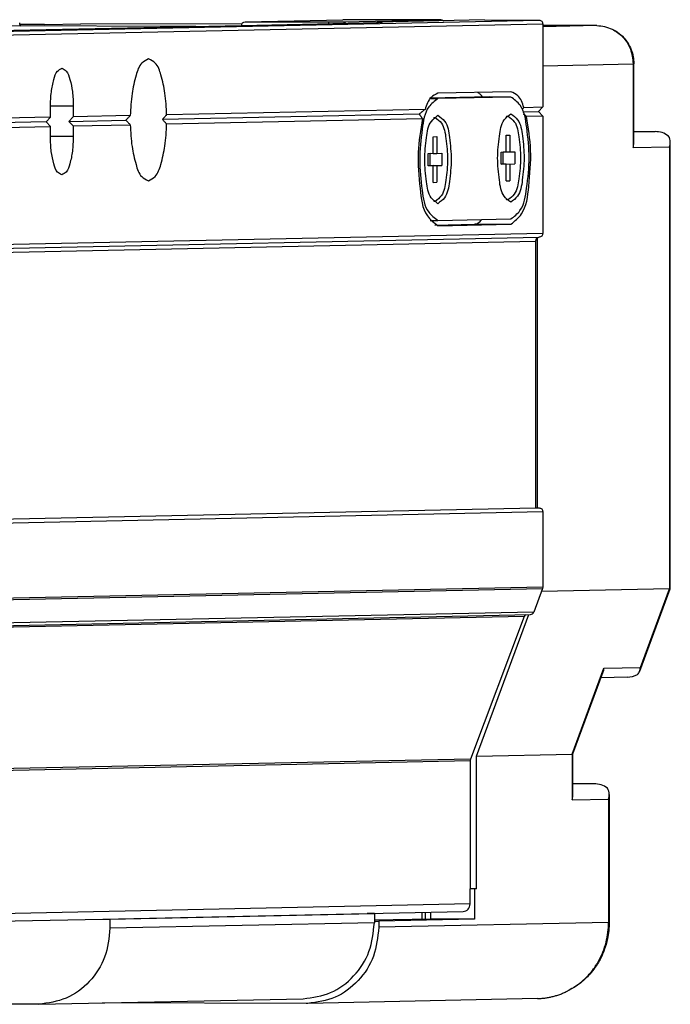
# Model space of a CAD drawing. Header units: inches. Extents: x -235 to 4216, y -109 to 485.
# Tile 15 of 31: x 506 to 527, y 81 to 114. Entities that reach past the tile are written whole.
import ezdxf

# ---------------------------------------------------------------- set-up
doc = ezdxf.new("R2010")
doc.units = ezdxf.units.IN

# ---------------------------------------------------------------- blocks, each defined once
blk = doc.blocks.new('L-30_PERFIL__13', base_point=(768.8, 142.308))
at = {"color": 7, "linetype": 'Continuous'}
for p, q in [((932.616, 225.025), (1046.173, 227.4)), ((1026.873, 227.292), (1033.292, 227.427)), ((1033.289, 227.279), (1039.733, 227.413)), ((1039.733, 227.413), (1033.292, 227.427)), ((1042.595, 227.408), (1035.583, 227.261)), ((1042.595, 227.408), (1046.173, 227.4)), ((932.449, 224.766), (1046.417, 227.15)), ((1023.636, 226.989), (1000.551, 227.035)), ((1004.667, 226.592), (1026.64, 227.043)), ((1013.705, 227.113), (1012.089, 227.116)), ((1013.705, 227.113), (1016.099, 227.163)), ((1026.659, 227.141), (1016.099, 227.163)), ((1026.64, 227.043), (1035.64, 227.24)), ((1026.873, 227.292), (1032.365, 227.281)), ((1032.365, 227.172), (1032.365, 227.281)), ((1046.417, 227.15), (1046.417, 221.7)), ((1049.963, 227.038), (1046.417, 227.045)), ((1049.963, 227.038), (1046.417, 226.964)), ((1046.417, 224.409), (1052.347, 224.537)), ((1052.347, 224.537), (1052.347, 219.033)), ((1052.394, 219.335), (1052.393, 224.535)), ((1039.031, 222.255), (1039.534, 222.253)), ((1042.891, 222.357), (1039.046, 222.276)), ((1044.322, 222.704), (1039.534, 222.603)), ((1044.322, 222.354), (1039.534, 222.253)), ((1044.322, 222.354), (1042.891, 222.357)), ((1015.594, 221.755), (1014.098, 221.758)), ((1014.098, 221.024), (1014.098, 221.724)), ((1015.594, 221.755), (1015.594, 221.055)), ((1045.17, 221.674), (1046.417, 221.7)), ((1046.417, 221.7), (1046.131, 221.4)), ((1014.098, 221.024), (1011.028, 220.96)), ((1013.812, 220.725), (1014.098, 221.024)), ((1015.594, 221.055), (1015.308, 220.756)), ((1019.338, 221.134), (1015.594, 221.055)), ((1038.306, 221.237), (1021.443, 220.884)), ((1038.687, 221.538), (1021.725, 221.183)), ((1021.725, 220.584), (1038.514, 220.935)), ((1039.264, 221.004), (1039.349, 221.004)), ((1044.052, 221.104), (1044.137, 221.104)), ((1045.111, 221.379), (1046.131, 221.4)), ((1046.417, 221.1), (1045.342, 221.077)), ((1046.131, 221.4), (1046.417, 221.1)), ((1046.417, 221.1), (1046.417, 213.4)), ((1013.812, 220.725), (1010.744, 220.66)), ((1011.028, 220.36), (1014.098, 220.424)), ((1014.098, 220.424), (1013.812, 220.725)), ((1014.098, 219.724), (1014.098, 220.424)), ((1015.308, 220.756), (1019.049, 220.834)), ((1015.308, 220.756), (1015.594, 220.455)), ((1015.594, 220.455), (1019.338, 220.534)), ((1015.594, 220.455), (1015.594, 219.755)), ((1015.594, 219.755), (1014.098, 219.758)), ((1039.224, 219.751), (1039.463, 219.756)), ((1039.224, 218.651), (1039.224, 219.751)), ((1039.463, 219.756), (1039.463, 218.656)), ((1044.012, 219.852), (1044.251, 219.857)), ((1044.012, 218.752), (1044.012, 219.852)), ((1044.251, 219.857), (1044.251, 218.757)), ((1052.393, 220.088), (1053.787, 220.085)), ((1053.787, 220.085), (1052.393, 220.056)), ((1052.347, 219.033), (1054.741, 219.083)), ((1054.741, 219.083), (1054.741, 190.084)), ((1054.787, 190.095), (1054.789, 219.385)), ((1038.895, 218.645), (1039.029, 218.665)), ((1038.895, 217.845), (1038.895, 218.645)), ((1039.029, 217.865), (1039.029, 218.665)), ((1039.029, 218.665), (1039.224, 218.651)), ((1039.224, 218.651), (1039.463, 218.656)), ((1039.463, 218.656), (1039.792, 218.663)), ((1039.792, 218.663), (1039.792, 217.863)), ((1043.683, 218.745), (1043.817, 218.765)), ((1043.683, 217.945), (1043.683, 218.745)), ((1043.817, 218.765), (1044.012, 218.752)), ((1043.817, 217.965), (1043.817, 218.765)), ((1044.012, 218.752), (1044.251, 218.757)), ((1044.251, 218.757), (1044.58, 218.763)), ((1044.58, 218.763), (1044.58, 217.963)), ((1038.895, 217.862), (1039.029, 217.865)), ((1039.224, 217.851), (1038.895, 217.845)), ((1039.029, 217.865), (1039.463, 217.856)), ((1039.224, 216.752), (1039.224, 217.851)), ((1039.463, 217.856), (1039.792, 217.863)), ((1039.463, 217.856), (1039.463, 216.757)), ((1043.683, 217.945), (1043.817, 217.965)), ((1044.012, 217.952), (1043.683, 217.945)), ((1043.817, 217.965), (1044.251, 217.957)), ((1044.012, 216.852), (1044.012, 217.952)), ((1044.251, 217.957), (1044.58, 217.963)), ((1044.251, 217.957), (1044.251, 216.857)), ((1039.224, 216.752), (1039.463, 216.757)), ((1044.012, 216.852), (1044.251, 216.857)), ((1039.014, 214.255), (1039.534, 214.254)), ((1039.328, 213.954), (1041.937, 214.009)), ((1039.534, 214.254), (1044.322, 214.354)), ((1039.534, 213.904), (1044.322, 214.004)), ((1041.937, 214.009), (1044.322, 214.004)), ((1046.417, 213.4), (933.196, 211.032)), ((933.357, 210.791), (1046.178, 213.151)), ((933.518, 210.55), (1045.94, 212.901)), ((1045.94, 212.901), (1045.94, 195.401)), ((1046.063, 195.399), (1046.063, 213.12)), ((933.187, 193.038), (1045.94, 195.401)), ((933.36, 192.786), (1046.417, 195.15)), ((1045.94, 195.401), (1046.173, 195.401)), ((1046.417, 195.15), (1046.417, 190.197)), ((1046.417, 190.197), (932.672, 187.818)), ((932.732, 187.729), (1046.401, 190.106)), ((1046.401, 190.106), (1045.824, 188.559)), ((1054.741, 190.084), (1046.327, 189.908)), ((1046.417, 190.197), (1046.401, 190.106)), ((1052.778, 184.682), (1054.787, 190.095)), ((1052.826, 184.925), (1054.741, 190.084)), ((1045.824, 188.559), (933.741, 186.215)), ((933.842, 186.063), (1045.607, 188.4)), ((1045.204, 188.278), (933.917, 185.951)), ((1045.204, 188.278), (1041.663, 178.915)), ((1042.056, 179.111), (1045.504, 188.398)), ((1048.34, 179.242), (1050.432, 184.875)), ((1050.432, 184.875), (1052.826, 184.925)), ((1048.385, 179.252), (1050.383, 184.632)), ((1051.964, 184.29), (1050.243, 184.254)), ((1042.056, 179.111), (1048.34, 179.242)), ((1042.056, 170.411), (1042.056, 179.111)), ((1048.34, 179.242), (1048.34, 176.242)), ((1048.387, 176.544), (1048.385, 179.252)), ((932.295, 176.536), (1041.646, 178.823)), ((1041.663, 178.915), (932.357, 176.629)), ((1041.663, 178.915), (1041.646, 178.823)), ((1041.646, 178.823), (1041.646, 170.409)), ((1049.782, 177.294), (1048.386, 177.297)), ((1049.782, 177.294), (1048.386, 177.265)), ((1050.781, 176.594), (1050.78, 168.195)), ((1048.34, 176.242), (1050.734, 176.292)), ((1050.734, 176.292), (1050.734, 168.197)), ((1041.646, 169.411), (1041.646, 170.409)), ((1041.936, 170.409), (1041.646, 170.409)), ((1042.056, 170.411), (1041.936, 170.409)), ((1041.936, 170.409), (1041.936, 168.409)), ((1041.646, 169.411), (1010.728, 168.761)), ((1017.528, 168.417), (1034.885, 168.78)), ((1018.005, 168.416), (1035.362, 168.779)), ((1034.885, 168.78), (1041.18, 168.912)), ((1035.362, 168.779), (1034.885, 168.78)), ((1035.362, 168.779), (1035.362, 168.278)), ((1038.477, 168.855), (1038.477, 168.402)), ((1038.716, 168.407), (1038.716, 168.86)), ((1039.073, 168.414), (1039.073, 168.868)), ((1002.171, 168.093), (1017.528, 168.417)), ((1017.528, 168.417), (1018.005, 168.416)), ((1018.005, 168.416), (1018.005, 167.816)), ((1035.362, 168.179), (1018.005, 167.816)), ((1039.073, 168.414), (1035.362, 168.337)), ((1035.362, 168.278), (1035.362, 168.179)), ((1035.362, 168.278), (1035.652, 168.277)), ((1041.936, 168.409), (1035.652, 168.277)), ((1035.652, 168.277), (1035.652, 167.877)), ((1050.734, 168.197), (1035.652, 167.877)), ((1041.936, 168.409), (1039.073, 168.414)), ((1013.234, 162.826), (1009.748, 162.834)), ((1013.339, 162.827), (1030.696, 163.19)), ((1030.881, 162.887), (1017.513, 162.915)), ((1046.067, 163.204), (1030.985, 162.888))]:
    blk.add_line(p, q, dxfattribs=at)
for centre, radius, start, end in [((1054.044, 219.397), 0.745, 359.04621, 32.30221), ((1051.326, 219.346), 1.069, 342.95184, 359.40018), ((1053.713, 219.399), 1.076, 342.92771, 359.24816), ((1045.429, 188.197), 0.239, 124.63792, 160.06733), ((1045.599, 188.639), 0.239, 271.97466, 340.36501), ((1049.612, 184.913), 0.821, 339.93828, 357.36676), ((1052.009, 184.959), 0.817, 340.17741, 357.63429), ((1051.944, 185.763), 1.473, 270.75851, 298.37021), ((1052.199, 184.893), 0.616, 316.2413, 340.00346), ((1047.318, 176.556), 1.069, 342.95184, 359.40018), ((1050.036, 176.606), 0.745, 359.04621, 32.30221), ((1049.706, 176.608), 1.076, 342.92771, 359.24816)]:
    blk.add_arc(centre, radius, start, end, dxfattribs=at)
for points, knots in [([(1039.733, 227.413), (1039.764, 227.411), (1039.824, 227.405), (1039.872, 227.369), (1039.895, 227.351)], [0, 0, 0, 0, 0.0915695, 0.1772118, 0.1772118, 0.1772118, 0.1772118]), ([(1046.173, 227.4), (1046.24, 227.384), (1046.373, 227.352), (1046.402, 227.217), (1046.417, 227.15)], [0, 0, 0, 0, 0.1881886, 0.378617, 0.378617, 0.378617, 0.378617]), ([(1012.067, 227.22), (1012.072, 227.178), (1012.082, 227.095), (1012.144, 227.039), (1012.174, 227.012)], [0, 0, 0, 0, 0.1236174, 0.2413434, 0.2413434, 0.2413434, 0.2413434]), ([(1026.64, 227.043), (1026.654, 227.11), (1026.681, 227.242), (1026.81, 227.276), (1026.873, 227.292)], [0, 0, 0, 0, 0.1896804, 0.3692026, 0.3692026, 0.3692026, 0.3692026]), ([(1032.365, 227.281), (1032.522, 227.281), (1032.83, 227.28), (1033.138, 227.279), (1033.289, 227.279)], [0, 0, 0, 0, 0.4717523, 0.9235904, 0.9235904, 0.9235904, 0.9235904]), ([(1033.289, 227.279), (1033.297, 227.278), (1033.315, 227.278), (1033.358, 227.269), (1033.413, 227.247), (1033.444, 227.211), (1033.458, 227.194)], [0, 0, 0, 0, 0.0251945, 0.0526499, 0.1321489, 0.1956459, 0.1956459, 0.1956459, 0.1956459]), ([(1035.524, 227.238), (1035.533, 227.244), (1035.551, 227.257), (1035.573, 227.26), (1035.583, 227.261)], [0, 0, 0, 0, 0.03385073, 0.0642641, 0.0642641, 0.0642641, 0.0642641]), ([(1035.583, 227.261), (1035.638, 227.26), (1035.734, 227.258), (1035.829, 227.255), (1035.869, 227.254)], [0, 0, 0, 0, 0.1660474, 0.2858649, 0.2858649, 0.2858649, 0.2858649]), ([(1035.869, 227.254), (1035.863, 227.252), (1035.845, 227.248), (1035.801, 227.244), (1035.73, 227.242), (1035.673, 227.241), (1035.64, 227.24)], [0, 0, 0, 0, 0.0167296, 0.0583399, 0.1300908, 0.2299246, 0.2299246, 0.2299246, 0.2299246]), ([(1049.963, 227.038), (1050.137, 227.027), (1050.485, 227.006), (1050.807, 226.871), (1050.967, 226.803)], [0, 0, 0, 0, 0.519686, 1.038011, 1.038011, 1.038011, 1.038011]), ([(1050.967, 226.803), (1051.09, 226.735), (1051.339, 226.597), (1051.789, 226.191), (1052.242, 225.511), (1052.312, 224.863), (1052.347, 224.537)], [0, 0, 0, 0, 0.420769, 0.848851, 1.8112, 2.781974, 2.781974, 2.781974, 2.781974]), ([(1050.967, 226.803), (1051.085, 226.744), (1051.373, 226.6), (1051.711, 226.293), (1052.019, 225.897), (1052.231, 225.477), (1052.369, 225), (1052.385, 224.69), (1052.393, 224.535)], [0, 0, 0, 0, 0.394084, 0.962433, 1.349487, 1.898292, 2.362088, 2.826616, 2.826616, 2.826616, 2.826616]), ([(1020.54, 224.859), (1020.381, 224.778), (1019.95, 224.561), (1019.673, 223.652), (1019.405, 222.52), (1019.361, 221.62), (1019.338, 221.134)], [0, 0, 0, 0, 0.520239, 1.40307, 2.637174, 4.086687, 4.086687, 4.086687, 4.086687]), ([(1021.725, 221.183), (1021.703, 221.664), (1021.66, 222.553), (1021.397, 223.67), (1021.122, 224.565), (1020.698, 224.779), (1020.54, 224.859)], [0, 0, 0, 0, 1.43222, 2.648449, 3.517986, 4.032305, 4.032305, 4.032305, 4.032305]), ([(1014.098, 221.724), (1014.107, 222.048), (1014.123, 222.651), (1014.29, 223.414), (1014.461, 224.031), (1014.747, 224.184), (1014.851, 224.24)], [0, 0, 0, 0, 0.963567, 1.796336, 2.394436, 2.740109, 2.740109, 2.740109, 2.740109]), ([(1014.851, 224.24), (1014.955, 224.184), (1015.237, 224.034), (1015.406, 223.425), (1015.57, 222.671), (1015.586, 222.075), (1015.594, 221.755)], [0, 0, 0, 0, 0.341874, 0.931371, 1.752837, 2.706044, 2.706044, 2.706044, 2.706044]), ([(1052.347, 224.537), (1052.359, 224.537), (1052.374, 224.536), (1052.389, 224.535), (1052.393, 224.535)], [0, 0, 0, 0, 0.03426311, 0.04578907, 0.04578907, 0.04578907, 0.04578907]), ([(1039.534, 222.253), (1039.314, 222.085), (1038.678, 221.599), (1038.469, 220.052), (1038.264, 218.243), (1038.465, 216.439), (1038.669, 214.891), (1039.312, 214.418), (1039.534, 214.254)], [0, 0, 0, 0, 0.809351, 2.340835, 4.344895, 6.345625, 7.868648, 8.674949, 8.674949, 8.674949, 8.674949]), ([(1039.534, 222.603), (1039.37, 222.522), (1038.935, 222.307), (1038.782, 221.834), (1038.687, 221.538)], [0, 0, 0, 0, 0.531322, 1.410854, 1.410854, 1.410854, 1.410854]), ([(1042.463, 222.348), (1042.415, 222.415), (1042.326, 222.537), (1042.2, 222.62), (1042.143, 222.658)], [0, 0, 0, 0, 0.2456647, 0.4494987, 0.4494987, 0.4494987, 0.4494987]), ([(1045.17, 221.674), (1045.075, 221.962), (1044.922, 222.428), (1044.487, 222.628), (1044.322, 222.704)], [0, 0, 0, 0, 0.858815, 1.385676, 1.385676, 1.385676, 1.385676]), ([(1044.322, 214.354), (1044.542, 214.522), (1045.178, 215.009), (1045.388, 216.555), (1045.593, 218.364), (1045.391, 220.168), (1045.187, 221.716), (1044.545, 222.19), (1044.322, 222.354)], [0, 0, 0, 0, 0.809351, 2.340835, 4.344895, 6.345625, 7.868648, 8.674949, 8.674949, 8.674949, 8.674949]), ([(1045.065, 221.507), (1045.069, 221.514), (1045.078, 221.529), (1045.092, 221.55), (1045.105, 221.571), (1045.119, 221.592), (1045.132, 221.612), (1045.145, 221.633), (1045.157, 221.653), (1045.165, 221.667), (1045.17, 221.674)], [0, 0, 0, 0, 0.0254898, 0.0507329, 0.0757276, 0.1004722, 0.1249653, 0.1492052, 0.1731905, 0.1969198, 0.1969198, 0.1969198, 0.1969198]), ([(1019.049, 220.834), (1019.096, 220.884), (1019.193, 220.984), (1019.29, 221.084), (1019.338, 221.134)], [0, 0, 0, 0, 0.2077166, 0.4166148, 0.4166148, 0.4166148, 0.4166148]), ([(1021.725, 221.183), (1021.679, 221.134), (1021.585, 221.033), (1021.49, 220.934), (1021.443, 220.884)], [0, 0, 0, 0, 0.2053257, 0.4118535, 0.4118535, 0.4118535, 0.4118535]), ([(1038.514, 220.935), (1038.392, 220.191), (1038.142, 218.663), (1038.336, 216.562), (1038.525, 214.707), (1039.277, 214.109), (1039.534, 213.904)], [0, 0, 0, 0, 2.239688, 4.60486, 6.451006, 7.412172, 7.412172, 7.412172, 7.412172]), ([(1038.687, 221.538), (1038.671, 221.526), (1038.64, 221.502), (1038.594, 221.466), (1038.546, 221.429), (1038.499, 221.391), (1038.451, 221.353), (1038.403, 221.315), (1038.355, 221.276), (1038.322, 221.25), (1038.306, 221.237)], [0, 0, 0, 0, 0.0586897, 0.1179855, 0.1778744, 0.2383429, 0.2993776, 0.3609644, 0.4230892, 0.4857374, 0.4857374, 0.4857374, 0.4857374]), ([(1038.306, 221.237), (1038.314, 221.225), (1038.33, 221.2), (1038.355, 221.163), (1038.381, 221.126), (1038.406, 221.088), (1038.433, 221.051), (1038.459, 221.012), (1038.487, 220.973), (1038.505, 220.948), (1038.514, 220.935)], [0, 0, 0, 0, 0.0438124, 0.0882288, 0.1332417, 0.1788432, 0.2250254, 0.2717798, 0.3190978, 0.3669705, 0.3669705, 0.3669705, 0.3669705]), ([(1039.528, 215.354), (1039.369, 215.473), (1038.907, 215.818), (1038.759, 216.938), (1038.613, 218.246), (1038.762, 219.558), (1038.914, 220.679), (1039.375, 221.032), (1039.534, 221.154)], [0, 0, 0, 0, 0.580706, 1.684691, 3.13522, 4.588163, 5.698489, 6.285269, 6.285269, 6.285269, 6.285269]), ([(1039.246, 220.982), (1039.263, 220.989), (1039.296, 221.001), (1039.332, 221.003), (1039.349, 221.004)], [0, 0, 0, 0, 0.0539084, 0.1061865, 0.1061865, 0.1061865, 0.1061865]), ([(1039.349, 221.004), (1039.5, 220.891), (1039.938, 220.563), (1040.078, 219.502), (1040.217, 218.261), (1040.076, 217.017), (1039.932, 215.954), (1039.495, 215.62), (1039.343, 215.504)], [0, 0, 0, 0, 0.550669, 1.597551, 2.973054, 4.350844, 5.40374, 5.960169, 5.960169, 5.960169, 5.960169]), ([(1039.534, 221.154), (1039.696, 221.034), (1040.163, 220.689), (1040.31, 219.563), (1040.456, 218.252), (1040.305, 216.94), (1040.153, 215.818), (1039.688, 215.473), (1039.528, 215.354)], [0, 0, 0, 0, 0.586313, 1.694461, 3.149113, 4.603766, 5.711708, 6.294162, 6.294162, 6.294162, 6.294162]), ([(1044.316, 215.454), (1044.157, 215.573), (1043.695, 215.918), (1043.547, 217.038), (1043.401, 218.346), (1043.55, 219.658), (1043.702, 220.779), (1044.163, 221.132), (1044.322, 221.254)], [0, 0, 0, 0, 0.580706, 1.684691, 3.13522, 4.588163, 5.698489, 6.285269, 6.285269, 6.285269, 6.285269]), ([(1044.034, 221.083), (1044.051, 221.089), (1044.084, 221.101), (1044.12, 221.103), (1044.137, 221.104)], [0, 0, 0, 0, 0.0539084, 0.1061865, 0.1061865, 0.1061865, 0.1061865]), ([(1044.137, 221.104), (1044.288, 220.991), (1044.726, 220.663), (1044.866, 219.602), (1045.005, 218.361), (1044.864, 217.117), (1044.72, 216.054), (1044.283, 215.72), (1044.131, 215.604)], [0, 0, 0, 0, 0.550669, 1.597551, 2.973054, 4.350844, 5.40374, 5.960169, 5.960169, 5.960169, 5.960169]), ([(1044.322, 221.254), (1044.484, 221.134), (1044.951, 220.789), (1045.098, 219.663), (1045.244, 218.352), (1045.093, 217.04), (1044.941, 215.918), (1044.476, 215.573), (1044.316, 215.454)], [0, 0, 0, 0, 0.586313, 1.694461, 3.149113, 4.603766, 5.711708, 6.294162, 6.294162, 6.294162, 6.294162]), ([(1044.322, 214.004), (1044.578, 214.215), (1045.325, 214.832), (1045.519, 216.694), (1045.716, 218.806), (1045.464, 220.336), (1045.342, 221.077)], [0, 0, 0, 0, 0.96976, 2.834465, 5.210826, 7.446558, 7.446558, 7.446558, 7.446558]), ([(1045.342, 221.077), (1045.335, 221.084), (1045.319, 221.097), (1045.296, 221.116), (1045.274, 221.135), (1045.251, 221.154), (1045.228, 221.173), (1045.205, 221.191), (1045.183, 221.21), (1045.167, 221.222), (1045.16, 221.229)], [0, 0, 0, 0, 0.0299441, 0.0597961, 0.0895547, 0.1192184, 0.1487857, 0.1782554, 0.207626, 0.2368961, 0.2368961, 0.2368961, 0.2368961]), ([(1019.049, 220.834), (1019.072, 220.81), (1019.119, 220.76), (1019.192, 220.685), (1019.265, 220.609), (1019.314, 220.559), (1019.338, 220.534)], [0, 0, 0, 0, 0.0998292, 0.2082548, 0.3127198, 0.4173611, 0.4173611, 0.4173611, 0.4173611]), ([(1019.338, 220.534), (1019.361, 220.053), (1019.403, 219.164), (1019.667, 218.047), (1019.941, 217.152), (1020.366, 216.938), (1020.524, 216.859)], [0, 0, 0, 0, 1.432221, 2.64845, 3.517987, 4.032306, 4.032306, 4.032306, 4.032306]), ([(1020.524, 216.859), (1020.683, 216.939), (1021.113, 217.156), (1021.391, 218.065), (1021.659, 219.197), (1021.702, 220.097), (1021.725, 220.584)], [0, 0, 0, 0, 0.52024, 1.40307, 2.637175, 4.086689, 4.086689, 4.086689, 4.086689]), ([(1021.443, 220.884), (1021.49, 220.834), (1021.585, 220.734), (1021.679, 220.634), (1021.725, 220.584)], [0, 0, 0, 0, 0.2069806, 0.412813, 0.412813, 0.412813, 0.412813]), ([(1014.841, 217.24), (1014.737, 217.295), (1014.455, 217.446), (1014.286, 218.055), (1014.122, 218.808), (1014.106, 219.404), (1014.098, 219.724)], [0, 0, 0, 0, 0.341874, 0.931371, 1.752837, 2.706044, 2.706044, 2.706044, 2.706044]), ([(1015.594, 219.755), (1015.585, 219.432), (1015.569, 218.828), (1015.403, 218.066), (1015.231, 217.448), (1014.946, 217.296), (1014.841, 217.24)], [0, 0, 0, 0, 0.963567, 1.796336, 2.394436, 2.740109, 2.740109, 2.740109, 2.740109]), ([(1054.673, 219.795), (1054.537, 219.882), (1054.266, 220.055), (1053.946, 220.075), (1053.787, 220.085)], [0, 0, 0, 0, 0.4775604, 0.9460989, 0.9460989, 0.9460989, 0.9460989]), ([(1039.343, 215.504), (1039.324, 215.505), (1039.287, 215.507), (1039.252, 215.52), (1039.234, 215.526)], [0, 0, 0, 0, 0.0571948, 0.1117729, 0.1117729, 0.1117729, 0.1117729]), ([(1044.131, 215.604), (1044.112, 215.605), (1044.075, 215.607), (1044.04, 215.62), (1044.022, 215.626)], [0, 0, 0, 0, 0.0571948, 0.1117729, 0.1117729, 0.1117729, 0.1117729]), ([(1041.937, 214.009), (1042.022, 214.028), (1042.214, 214.073), (1042.339, 214.228), (1042.408, 214.314)], [0, 0, 0, 0, 0.2546875, 0.5759116, 0.5759116, 0.5759116, 0.5759116]), ([(1046.417, 213.4), (1046.403, 213.333), (1046.374, 213.2), (1046.243, 213.167), (1046.178, 213.151)], [0, 0, 0, 0, 0.1899255, 0.3736539, 0.3736539, 0.3736539, 0.3736539]), ([(1046.178, 213.151), (1046.114, 213.134), (1045.983, 213.101), (1045.954, 212.968), (1045.94, 212.901)], [0, 0, 0, 0, 0.1837285, 0.3736541, 0.3736541, 0.3736541, 0.3736541]), ([(1046.173, 195.401), (1046.24, 195.385), (1046.373, 195.352), (1046.402, 195.218), (1046.417, 195.15)], [0, 0, 0, 0, 0.1881886, 0.378617, 0.378617, 0.378617, 0.378617]), ([(1054.741, 190.084), (1054.75, 190.084), (1054.766, 190.085), (1054.781, 190.092), (1054.787, 190.095)], [0, 0, 0, 0, 0.02580444, 0.04758049, 0.04758049, 0.04758049, 0.04758049]), ([(1048.385, 179.252), (1048.381, 179.25), (1048.367, 179.244), (1048.351, 179.243), (1048.34, 179.242)], [0, 0, 0, 0, 0.01303981, 0.04687556, 0.04687556, 0.04687556, 0.04687556]), ([(1050.666, 177.005), (1050.529, 177.092), (1050.259, 177.264), (1049.94, 177.284), (1049.782, 177.294)], [0, 0, 0, 0, 0.477334, 0.944094, 0.944094, 0.944094, 0.944094]), ([(1041.18, 168.912), (1041.306, 168.946), (1041.563, 169.016), (1041.618, 169.278), (1041.646, 169.411)], [0, 0, 0, 0, 0.3627933, 0.7376866, 0.7376866, 0.7376866, 0.7376866]), ([(1030.696, 163.19), (1031.312, 163.277), (1032.552, 163.452), (1034.091, 164.62), (1035.156, 166.254), (1035.293, 167.535), (1035.362, 168.179)], [0, 0, 0, 0, 1.83916, 3.701976, 5.598103, 7.518185, 7.518185, 7.518185, 7.518185]), ([(1048.017, 163.685), (1048.22, 163.798), (1048.629, 164.024), (1049.175, 164.476), (1049.657, 165.003), (1050.058, 165.595), (1050.368, 166.23), (1050.582, 166.886), (1050.711, 167.544), (1050.726, 167.982), (1050.734, 168.197)], [0, 0, 0, 0, 0.693096, 1.400512, 2.115396, 2.83009, 3.536648, 4.227506, 4.896311, 5.540099, 5.540099, 5.540099, 5.540099]), ([(1050.78, 168.195), (1050.759, 167.836), (1050.723, 167.221), (1050.471, 166.382), (1050.107, 165.588), (1049.561, 164.827), (1048.843, 164.139), (1048.292, 163.837), (1048.017, 163.685)], [0, 0, 0, 0, 1.074933, 1.840779, 2.611514, 3.688505, 4.62994, 5.567222, 5.567222, 5.567222, 5.567222]), ([(1050.734, 168.197), (1050.745, 168.196), (1050.761, 168.196), (1050.776, 168.195), (1050.78, 168.195)], [0, 0, 0, 0, 0.0342529, 0.04576222, 0.04576222, 0.04576222, 0.04576222]), ([(1018.005, 167.816), (1017.936, 167.172), (1017.799, 165.891), (1016.735, 164.257), (1015.195, 163.089), (1013.955, 162.914), (1013.339, 162.827)], [0, 0, 0, 0, 1.920082, 3.816209, 5.679025, 7.518185, 7.518185, 7.518185, 7.518185]), ([(1035.652, 167.877), (1035.583, 167.233), (1035.446, 165.952), (1034.381, 164.317), (1032.841, 163.149), (1031.601, 162.975), (1030.985, 162.888)], [0, 0, 0, 0, 1.920082, 3.816209, 5.679026, 7.518185, 7.518185, 7.518185, 7.518185]), ([(1046.067, 163.204), (1046.147, 163.206), (1046.307, 163.212), (1046.549, 163.237), (1046.793, 163.275), (1047.039, 163.327), (1047.286, 163.393), (1047.532, 163.475), (1047.777, 163.571), (1047.937, 163.647), (1048.017, 163.685)], [0, 0, 0, 0, 0.238166, 0.480906, 0.728094, 0.979575, 1.235172, 1.494677, 1.757854, 2.024436, 2.024436, 2.024436, 2.024436]), ([(1013.339, 162.827), (1013.322, 162.827), (1013.287, 162.826), (1013.252, 162.826), (1013.234, 162.826)], [0, 0, 0, 0, 0.0522717, 0.104544, 0.104544, 0.104544, 0.104544]), ([(1030.985, 162.888), (1030.968, 162.888), (1030.933, 162.887), (1030.898, 162.887), (1030.881, 162.887)], [0, 0, 0, 0, 0.0522717, 0.104544, 0.104544, 0.104544, 0.104544])]:
    blk.add_open_spline(points, degree=3, knots=knots, dxfattribs=at)
blk = doc.blocks.new('L-30__15', base_point=(768.8, 120.73))
blk.add_blockref('L-30_PERFIL__13', (768.8, 142.308))
blk = doc.blocks.new('A1', base_point=(1052.56, 168.96))
blk.add_blockref('L-30__15', (768.8, 120.73))

msp = doc.modelspace()

# ---------------------------------------------------------------- block references
at = {"xscale": 0.5, "yscale": 0.5, "zscale": 0.5}
msp.add_blockref('A1', (526.28, 84.48), dxfattribs=at)

doc.saveas('drawing.dxf')
